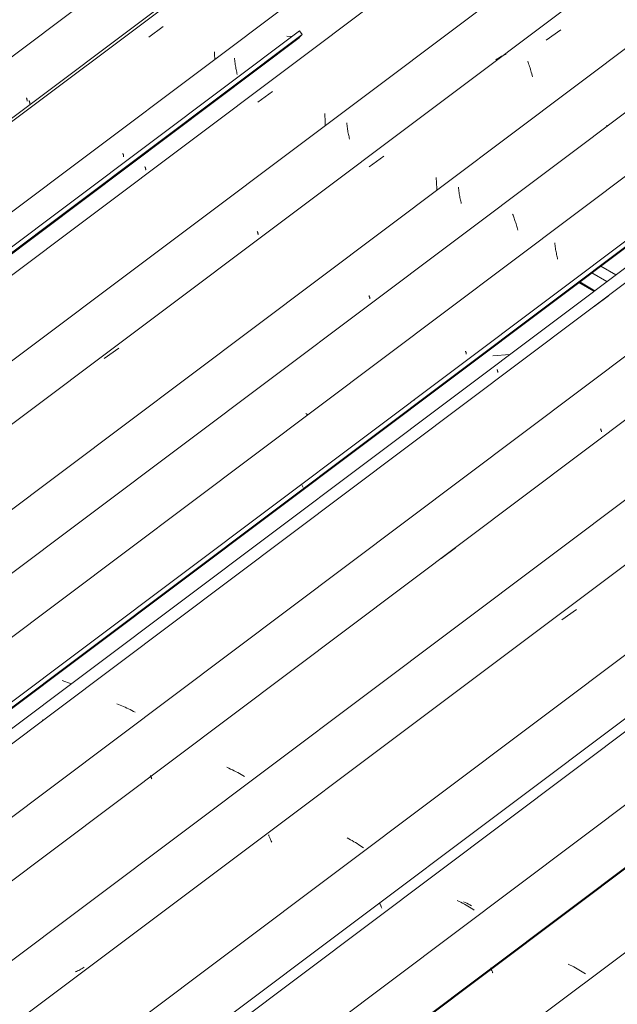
# Model space of a CAD drawing. Header units: metres. Extents: x -16.8 to 29.9, y -11.9 to 37.1.
# Tile 132 of 202: x 22.861 to 23.553, y -6.54 to -5.4. Entities that reach past the tile are written whole.
import ezdxf

# ---------------------------------------------------------------- set-up
doc = ezdxf.new("R2010")
doc.units = ezdxf.units.M
for name, color, linetype, lineweight in [('A-FLOR-PATT', 7, 'Continuous', 5), ('A-GLAZ-CWMG', 7, 'Continuous', 5), ('A-ROOF', 7, 'Continuous', 5)]:
    doc.layers.add(name, color=color, linetype=linetype, lineweight=lineweight)

# ---------------------------------------------------------------- blocks, each defined once
blk = doc.blocks.new('FP_589-ISO_04')
at = {"layer": 'A-GLAZ-CWMG', "color": 9, "true_color": 0xc0c0c0}
for p, q in [((7.0084, -5.8051), (7.0086, -5.8057)), ((7.0086, -5.8057), (7.0088, -5.8061)), ((7.0088, -5.8061), (7.0089, -5.8066)), ((7.0089, -5.8066), (7.009, -5.807)), ((7.009, -5.807), (7.0091, -5.8073)), ((7.0091, -5.8073), (7.0092, -5.8077)), ((7.0092, -5.8077), (7.0093, -5.808)), ((7.0093, -5.8087), (7.0092, -5.8088)), ((7.0093, -5.808), (7.0093, -5.8082)), ((7.0093, -5.8082), (7.0093, -5.8084)), ((7.0093, -5.8084), (7.0093, -5.8086)), ((7.0093, -5.8086), (7.0093, -5.8087))]:
    blk.add_line(p, q, dxfattribs=at)
blk = doc.blocks.new('FP_590-ISO_04')
at = {"layer": 'A-GLAZ-CWMG'}
blk.add_line((8.3791, -4.7876), (4.712, -7.54), dxfattribs=at)
at = {"layer": 'A-GLAZ-CWMG', "color": 9, "true_color": 0xc0c0c0}
for p, q in [((7.1208, -5.7322), (7.1375, -5.7198)), ((6.5698, -6.1928), (6.5678, -6.192)), ((6.5719, -6.1936), (6.5698, -6.1928)), ((6.5738, -6.1944), (6.5719, -6.1936)), ((6.5758, -6.1952), (6.5738, -6.1944)), ((6.5778, -6.1961), (6.5758, -6.1952)), ((6.5797, -6.197), (6.5778, -6.1961)), ((6.5816, -6.198), (6.5797, -6.197)), ((6.5835, -6.1989), (6.5816, -6.198)), ((6.5854, -6.1999), (6.5835, -6.1989)), ((6.5872, -6.2009), (6.5854, -6.1999)), ((6.4819, -6.2106), (6.4819, -6.2107)), ((6.4819, -6.2107), (6.4819, -6.2108)), ((6.4819, -6.2108), (6.482, -6.211)), ((6.482, -6.211), (6.482, -6.2112)), ((6.482, -6.2112), (6.4821, -6.2114)), ((6.4821, -6.2114), (6.4822, -6.2118)), ((6.5891, -6.2019), (6.5872, -6.2009))]:
    blk.add_line(p, q, dxfattribs=at)
blk = doc.blocks.new('FP_591-ISO_04')
at = {"layer": 'A-GLAZ-CWMG', "color": 9, "true_color": 0xc0c0c0}
for p, q in [((7.1283, -5.8738), (7.1285, -5.8743)), ((7.1285, -5.8743), (7.1287, -5.8748)), ((7.1287, -5.8748), (7.1288, -5.8752)), ((7.1288, -5.8752), (7.129, -5.8756)), ((7.129, -5.8756), (7.1291, -5.876)), ((7.1291, -5.876), (7.1292, -5.8763)), ((7.1292, -5.8763), (7.1292, -5.8766)), ((7.1292, -5.8766), (7.1293, -5.8768)), ((7.1293, -5.8772), (7.1292, -5.8773)), ((7.1292, -5.8773), (7.1292, -5.8774)), ((7.1293, -5.8768), (7.1293, -5.877)), ((7.1293, -5.877), (7.1293, -5.8772))]:
    blk.add_line(p, q, dxfattribs=at)
blk = doc.blocks.new('FP_592-ISO_04')
at = {"layer": 'A-GLAZ-CWMG'}
blk.add_line((8.6037, -4.7776), (4.8325, -7.6081), dxfattribs=at)
at = {"layer": 'A-GLAZ-CWMG', "color": 9, "true_color": 0xc0c0c0}
for p, q in [((6.9436, -6.0239), (6.9603, -6.0115)), ((6.6976, -6.2666), (6.6954, -6.2656)), ((6.6997, -6.2676), (6.6976, -6.2666)), ((6.7018, -6.2686), (6.6997, -6.2676)), ((6.6071, -6.2751), (6.6071, -6.2752)), ((6.6071, -6.2752), (6.6071, -6.2754)), ((6.6071, -6.2754), (6.6071, -6.2756)), ((6.6071, -6.2756), (6.6072, -6.2759)), ((6.6072, -6.2759), (6.6073, -6.2762)), ((6.6073, -6.2762), (6.6074, -6.2765)), ((6.6074, -6.2765), (6.6076, -6.2769)), ((6.6076, -6.2769), (6.6078, -6.2774)), ((6.6078, -6.2774), (6.608, -6.2779)), ((6.608, -6.2779), (6.6083, -6.2785)), ((6.6083, -6.2785), (6.6086, -6.2791)), ((6.7039, -6.2696), (6.7018, -6.2686)), ((6.706, -6.2707), (6.7039, -6.2696)), ((6.708, -6.2718), (6.706, -6.2707)), ((6.71, -6.2729), (6.708, -6.2718)), ((6.712, -6.274), (6.71, -6.2729)), ((6.7139, -6.2752), (6.712, -6.274)), ((6.7158, -6.2764), (6.7139, -6.2752))]:
    blk.add_line(p, q, dxfattribs=at)
blk = doc.blocks.new('FP_593-ISO_04')
at = {"layer": 'A-GLAZ-CWMG', "color": 9, "true_color": 0xc0c0c0}
for p, q in [((6.5212, -6.502), (6.5199, -6.5025)), ((6.5226, -6.5013), (6.5212, -6.502)), ((6.5239, -6.5007), (6.5226, -6.5013)), ((6.5252, -6.5), (6.5239, -6.5007)), ((6.5264, -6.4993), (6.5252, -6.5)), ((6.5277, -6.4985), (6.5264, -6.4993)), ((6.5289, -6.4977), (6.5277, -6.4985)), ((6.5301, -6.4969), (6.5289, -6.4977))]:
    blk.add_line(p, q, dxfattribs=at)
blk = doc.blocks.new('FP_594-ISO_04')
at = {"layer": 'A-GLAZ-CWMG'}
blk.add_line((11.3491, -2.8845), (4.9604, -7.6796), dxfattribs=at)
at = {"layer": 'A-GLAZ-CWMG', "color": 9, "true_color": 0xc0c0c0}
for p, q in [((7.0832, -6.095), (7.1002, -6.0828)), ((6.7437, -6.3437), (6.744, -6.3443)), ((6.744, -6.3443), (6.7442, -6.345)), ((6.7442, -6.345), (6.7445, -6.3457)), ((6.7445, -6.3457), (6.7449, -6.3464)), ((6.7449, -6.3464), (6.7452, -6.3473)), ((6.7452, -6.3473), (6.7456, -6.3481)), ((6.7456, -6.3481), (6.746, -6.3491)), ((6.8366, -6.3483), (6.8346, -6.3472)), ((6.8386, -6.3494), (6.8366, -6.3483)), ((6.746, -6.3491), (6.7464, -6.3501)), ((6.7464, -6.3501), (6.7469, -6.3511)), ((6.7469, -6.3511), (6.7474, -6.3522)), ((6.8406, -6.3505), (6.8386, -6.3494)), ((6.8426, -6.3517), (6.8406, -6.3505)), ((6.8445, -6.3528), (6.8426, -6.3517)), ((6.8464, -6.354), (6.8445, -6.3528)), ((6.8482, -6.3552), (6.8464, -6.354)), ((6.8501, -6.3564), (6.8482, -6.3552)), ((6.8518, -6.3576), (6.8501, -6.3564)), ((6.8536, -6.3588), (6.8518, -6.3576))]:
    blk.add_line(p, q, dxfattribs=at)
blk = doc.blocks.new('FP_596-ISO_04')
at = {"layer": 'A-GLAZ-CWMG'}
blk.add_line((11.4823, -2.9624), (5.0936, -7.7575), dxfattribs=at)
at = {"layer": 'A-GLAZ-CWMG', "color": 9, "true_color": 0xc0c0c0}
for p, q in [((6.8723, -6.4225), (6.8724, -6.4228)), ((6.8724, -6.4228), (6.8726, -6.4232)), ((6.8726, -6.4232), (6.8727, -6.4236)), ((6.8727, -6.4236), (6.8729, -6.4241)), ((6.8729, -6.4241), (6.8732, -6.4247)), ((6.8732, -6.4247), (6.8734, -6.4252)), ((6.8734, -6.4252), (6.8737, -6.4259)), ((6.8737, -6.4259), (6.874, -6.4265)), ((6.874, -6.4265), (6.8743, -6.4272)), ((6.8743, -6.4272), (6.8746, -6.428)), ((6.8746, -6.428), (6.875, -6.4288)), ((6.9644, -6.4208), (6.9623, -6.4198)), ((6.9665, -6.4219), (6.9644, -6.4208)), ((6.9685, -6.4229), (6.9665, -6.4219)), ((6.9705, -6.424), (6.9685, -6.4229)), ((6.9725, -6.4252), (6.9705, -6.424)), ((6.9745, -6.4263), (6.9725, -6.4252)), ((6.9764, -6.4275), (6.9745, -6.4263)), ((6.9783, -6.4286), (6.9764, -6.4275)), ((6.9802, -6.4298), (6.9783, -6.4286)), ((6.982, -6.431), (6.9802, -6.4298))]:
    blk.add_line(p, q, dxfattribs=at)
blk = doc.blocks.new('FP_598-ISO_04')
at = {"layer": 'A-GLAZ-CWMG'}
blk.add_line((11.6121, -3.0375), (5.2234, -7.8326), dxfattribs=at)
at = {"layer": 'A-GLAZ-CWMG', "color": 9, "true_color": 0xc0c0c0}
for p, q in [((7.0929, -6.4946), (7.0908, -6.4936)), ((7.095, -6.4956), (7.0929, -6.4946)), ((7.0971, -6.4967), (7.095, -6.4956)), ((7.0012, -6.4979), (7.0013, -6.4982)), ((7.0013, -6.4982), (7.0014, -6.4986)), ((7.0014, -6.4986), (7.0015, -6.499)), ((7.0015, -6.499), (7.0017, -6.4994)), ((7.0017, -6.4994), (7.0019, -6.4999)), ((7.0019, -6.4999), (7.0021, -6.5004)), ((7.0021, -6.5004), (7.0024, -6.501)), ((7.0024, -6.501), (7.0026, -6.5016)), ((7.0026, -6.5016), (7.0029, -6.5023)), ((7.0029, -6.5023), (7.0032, -6.503)), ((7.0032, -6.503), (7.0036, -6.5037)), ((7.0992, -6.4978), (7.0971, -6.4967)), ((7.1012, -6.4989), (7.0992, -6.4978)), ((7.1032, -6.5), (7.1012, -6.4989)), ((7.1051, -6.5012), (7.1032, -6.5)), ((7.1071, -6.5023), (7.1051, -6.5012)), ((7.109, -6.5035), (7.1071, -6.5023)), ((7.1108, -6.5047), (7.109, -6.5035))]:
    blk.add_line(p, q, dxfattribs=at)
blk = doc.blocks.new('Rectangular Mullion - Telha Fibrocimento - Ondulada-1908998-ISO_04')
at = {"layer": 'A-GLAZ-CWMG'}
for p, q in [((4.8976, -7.6517), (11.2059, -2.917)), ((5.0326, -7.7297), (11.341, -2.9949)), ((5.2921, -7.8795), (11.6005, -3.1448)), ((4.6833, -7.5439), (8.3663, -4.7796)), ((4.7724, -7.5795), (8.4435, -4.8241))]:
    blk.add_line(p, q, dxfattribs=at)
for name in ['FP_594-ISO_04', 'FP_596-ISO_04', 'FP_592-ISO_04', 'FP_598-ISO_04', 'FP_593-ISO_04', 'FP_590-ISO_04', 'FP_591-ISO_04', 'FP_589-ISO_04']:
    blk.add_blockref(name, (0, 0), dxfattribs=at)
blk = doc.blocks.new('FP_611-ISO_04')
at = {"layer": 'A-GLAZ-CWMG'}
blk.add_line((11.4077, -3.0338), (5.1031, -7.7658), dxfattribs=at)
at = {"layer": 'A-GLAZ-CWMG', "color": 9, "true_color": 0xc0c0c0}
for p, q in [((6.9713, -6.4221), (6.9694, -6.4212)), ((6.9733, -6.423), (6.9713, -6.4221)), ((6.9752, -6.424), (6.9733, -6.423)), ((6.977, -6.425), (6.9752, -6.424)), ((6.9789, -6.426), (6.977, -6.425))]:
    blk.add_line(p, q, dxfattribs=at)
blk = doc.blocks.new('FP_613-ISO_04')
at = {"layer": 'A-GLAZ-CWMG'}
blk.add_line((11.6122, -3.0387), (5.2235, -7.8338), dxfattribs=at)
blk = doc.blocks.new('Rectangular Mullion - Telha Fibrocimento - Ondulada-V605-ISO_04')
at = {"layer": 'A-GLAZ-CWMG'}
blk.add_line((5.1635, -7.8053), (11.4718, -3.0705), dxfattribs=at)
for name in ['FP_611-ISO_04', 'FP_613-ISO_04']:
    blk.add_blockref(name, (0, 0), dxfattribs=at)
blk = doc.blocks.new('FP_761-ISO_04')
at = {"layer": 'A-GLAZ-CWMG', "color": 9, "true_color": 0xc0c0c0}
for p, q in [((6.4632, -5.4906), (6.4634, -5.4911)), ((6.4634, -5.4911), (6.4636, -5.4916)), ((6.4636, -5.4916), (6.4637, -5.4921)), ((6.4637, -5.4921), (6.4639, -5.4925)), ((6.4639, -5.4925), (6.464, -5.4929)), ((6.464, -5.4929), (6.4641, -5.4933)), ((6.4641, -5.4933), (6.4642, -5.4936)), ((6.4642, -5.4944), (6.4641, -5.4946)), ((6.4642, -5.4936), (6.4642, -5.4938)), ((6.4642, -5.4938), (6.4642, -5.4941)), ((6.4642, -5.4941), (6.4642, -5.4943)), ((6.4642, -5.4943), (6.4642, -5.4944))]:
    blk.add_line(p, q, dxfattribs=at)
blk = doc.blocks.new('FP_762-ISO_04')
at = {"layer": 'A-GLAZ-CWMG'}
blk.add_line((6.6708, -5.3458), (4.6131, -6.8902), dxfattribs=at)
blk = doc.blocks.new('FP_763-ISO_04')
at = {"layer": 'A-GLAZ-CWMG', "color": 9, "true_color": 0xc0c0c0}
for p, q in [((6.5748, -5.5548), (6.575, -5.5553)), ((6.575, -5.5553), (6.5752, -5.5558)), ((6.5752, -5.5558), (6.5754, -5.5563)), ((6.5754, -5.5563), (6.5755, -5.5567)), ((6.5755, -5.5567), (6.5756, -5.5571)), ((6.5756, -5.5571), (6.5757, -5.5575)), ((6.5757, -5.5575), (6.5758, -5.5578)), ((6.5758, -5.5586), (6.5757, -5.5588)), ((6.5758, -5.5578), (6.5758, -5.5581)), ((6.5758, -5.5581), (6.5758, -5.5583)), ((6.5758, -5.5583), (6.5758, -5.5585)), ((6.5758, -5.5585), (6.5758, -5.5586)), ((5.8406, -6.1079), (5.8392, -6.1084)), ((5.842, -6.1074), (5.8406, -6.1079)), ((5.8433, -6.1068), (5.842, -6.1074)), ((5.8447, -6.1062), (5.8433, -6.1068)), ((5.846, -6.1056), (5.8447, -6.1062)), ((5.8473, -6.1049), (5.846, -6.1056)), ((5.8485, -6.1042), (5.8473, -6.1049)), ((5.8498, -6.1034), (5.8485, -6.1042)), ((5.851, -6.1026), (5.8498, -6.1034)), ((5.8522, -6.1018), (5.851, -6.1026))]:
    blk.add_line(p, q, dxfattribs=at)
blk = doc.blocks.new('FP_764-ISO_04')
at = {"layer": 'A-GLAZ-CWMG'}
blk.add_line((4.7214, -6.9657), (6.7791, -5.4213), dxfattribs=at)
blk = doc.blocks.new('Rectangular Mullion - Telha Fibrocimento - Ondulada-V747-ISO_04')
at = {"layer": 'A-GLAZ-CWMG', "true_color": 0xc0c0c0}
h = blk.add_hatch(dxfattribs=at)
h.set_pattern_fill('FP_76', color=9, style=0, pattern_type=2)
h.set_pattern_definition([(352.943, (4.618, -6.662), (0.5141535, 0.073651), [0.02137, -0.36719, 0.02137, -2.44]), (352.943, (4.618, -6.662), (0.5141535, 0.073651), [-0.40993, -0.36719, 0.02137, -0.75575, -1.295]), (352.943, (4.618, -6.662), (0.5141535, 0.073651), [-1.554, 0.02137, -0.36719, 0.02137, -0.88527]), (352.943, (4.618, -6.662), (0.5141535, 0.073651), [-1.964, -0.23767, 0.02137, -0.62623]), (116.867, (4.81, -6.617), (-0.368394, 0.452577), [0.02347, -0.40317, 0.02347, -2.679]), (116.867, (4.81, -6.617), (-0.368394, 0.452577), [-0.4501, -0.40317, 0.02347, -0.82981, -1.422]), (116.867, (4.81, -6.617), (-0.368394, 0.452577), [-1.707, 0.02347, -0.40317, 0.02347, -0.97202]), (116.867, (4.81, -6.617), (-0.368394, 0.452577), [-2.157, -0.26096, 0.02347, -0.6876]), (239.918, (4.875, -6.35), (-0.1457585, -0.526228), [0.02116, -0.36351, 0.02116, -2.415]), (239.918, (4.875, -6.35), (-0.1457585, -0.526228), [-0.40582, -0.36351, 0.02116, -0.74817, -1.282]), (239.918, (4.875, -6.35), (-0.1457585, -0.526228), [-1.539, 0.02116, -0.36351, 0.02116, -0.87639]), (239.918, (4.875, -6.35), (-0.1457585, -0.526228), [-1.944, -0.23528, 0.02116, -0.61995])])
h.paths.add_polyline_path([(4.7248, -6.9619), (6.7825, -5.4175), (6.7795, -5.4132), (4.7223, -6.9582)])
at = {"layer": 'A-GLAZ-CWMG'}
for p, q in [((4.7218, -6.9576), (6.7795, -5.4132)), ((6.7795, -5.4132), (6.7825, -5.4175)), ((4.7248, -6.9619), (6.7825, -5.4175)), ((6.7649, -5.4194), (6.7711, -5.4195)), ((6.7825, -5.4175), (6.7785, -5.4217))]:
    blk.add_line(p, q, dxfattribs=at)
for name in ['FP_762-ISO_04', 'FP_761-ISO_04', 'FP_764-ISO_04', 'FP_763-ISO_04']:
    blk.add_blockref(name, (0, 0), dxfattribs=at)
blk = doc.blocks.new('FP_775-ISO_04')
at = {"layer": 'A-GLAZ-CWMG', "color": 9, "true_color": 0xc0c0c0}
for p, q in [((6.4663, -5.4938), (6.4665, -5.4944)), ((6.4665, -5.4944), (6.4667, -5.4949)), ((6.4667, -5.4949), (6.4669, -5.4954)), ((6.4669, -5.4954), (6.467, -5.4958)), ((6.467, -5.4958), (6.4671, -5.4962)), ((6.4671, -5.4962), (6.4672, -5.4966)), ((6.4672, -5.4966), (6.4673, -5.4969)), ((6.4673, -5.4969), (6.4673, -5.4971)), ((6.4673, -5.4971), (6.4673, -5.4974)), ((6.4673, -5.4974), (6.4673, -5.4976)), ((6.4673, -5.4976), (6.4673, -5.4977)), ((6.4673, -5.4977), (6.4673, -5.4979))]:
    blk.add_line(p, q, dxfattribs=at)
blk = doc.blocks.new('FP_776-ISO_04')
at = {"layer": 'A-GLAZ-CWMG'}
blk.add_line((7.924, -4.4091), (4.6183, -6.8902), dxfattribs=at)
at = {"layer": 'A-GLAZ-CWMG', "color": 9, "true_color": 0xc0c0c0}
for p, q in [((6.6049, -5.4203), (6.6218, -5.4082)), ((6.6811, -5.4375), (6.6812, -5.4398)), ((6.6812, -5.4398), (6.6812, -5.442)), ((6.6812, -5.442), (6.6813, -5.4443)), ((6.6813, -5.4443), (6.6813, -5.4465))]:
    blk.add_line(p, q, dxfattribs=at)
blk = doc.blocks.new('FP_777-ISO_04')
at = {"layer": 'A-GLAZ-CWMG', "color": 9, "true_color": 0xc0c0c0}
for p, q in [((6.7043, -5.4446), (6.7044, -5.4461)), ((6.7044, -5.4461), (6.7046, -5.4476)), ((6.7046, -5.4476), (6.7048, -5.4492)), ((6.7048, -5.4492), (6.705, -5.4507)), ((6.705, -5.4507), (6.7052, -5.4522)), ((6.7052, -5.4522), (6.7054, -5.4537)), ((6.7054, -5.4537), (6.7057, -5.4551)), ((6.7057, -5.4551), (6.7059, -5.4566)), ((6.7059, -5.4566), (6.7062, -5.458)), ((6.7062, -5.458), (6.7065, -5.4594)), ((6.7065, -5.4594), (6.7068, -5.4608)), ((6.7068, -5.4608), (6.7071, -5.4621)), ((6.7071, -5.4621), (6.7074, -5.4635)), ((6.6005, -5.5702), (6.6007, -5.5708)), ((6.6007, -5.5708), (6.6008, -5.5713)), ((6.6008, -5.5713), (6.601, -5.5717)), ((6.601, -5.5717), (6.6011, -5.5722)), ((6.6011, -5.5722), (6.6012, -5.5725)), ((6.6012, -5.5725), (6.6013, -5.5729)), ((6.6013, -5.5729), (6.6014, -5.5732)), ((6.6014, -5.5732), (6.6014, -5.5735)), ((6.6014, -5.574), (6.6013, -5.5741)), ((6.6014, -5.5735), (6.6014, -5.5737)), ((6.6014, -5.5737), (6.6014, -5.5739)), ((6.6014, -5.5739), (6.6014, -5.574))]:
    blk.add_line(p, q, dxfattribs=at)
blk = doc.blocks.new('FP_778-ISO_04')
at = {"layer": 'A-GLAZ-CWMG'}
blk.add_line((8.0572, -4.4869), (4.7515, -6.9681), dxfattribs=at)
at = {"layer": 'A-GLAZ-CWMG', "color": 9, "true_color": 0xc0c0c0}
for p, q in [((6.7313, -5.4957), (6.7482, -5.4835)), ((6.8087, -5.5087), (6.8089, -5.5108)), ((6.8089, -5.5108), (6.809, -5.5128)), ((6.809, -5.5128), (6.8092, -5.5149)), ((6.8092, -5.5149), (6.8093, -5.5169)), ((6.8093, -5.5169), (6.8093, -5.519)), ((6.8093, -5.519), (6.8094, -5.521)), ((6.8094, -5.521), (6.8094, -5.5231))]:
    blk.add_line(p, q, dxfattribs=at)
blk = doc.blocks.new('FP_779-ISO_04')
at = {"layer": 'A-GLAZ-CWMG', "color": 9, "true_color": 0xc0c0c0}
for p, q in [((6.8343, -5.5195), (6.8345, -5.5211)), ((6.8345, -5.5211), (6.8346, -5.5226)), ((6.8346, -5.5226), (6.8348, -5.5242)), ((6.8348, -5.5242), (6.835, -5.5257)), ((6.835, -5.5257), (6.8352, -5.5272)), ((6.8352, -5.5272), (6.8355, -5.5286)), ((6.8355, -5.5286), (6.8357, -5.5301)), ((6.8357, -5.5301), (6.836, -5.5315)), ((6.836, -5.5315), (6.8363, -5.533)), ((6.8363, -5.533), (6.8366, -5.5344)), ((6.8366, -5.5344), (6.8369, -5.5357)), ((6.8369, -5.5357), (6.8372, -5.5371)), ((6.8372, -5.5371), (6.8375, -5.5384)), ((6.7306, -5.6451), (6.7308, -5.6456)), ((6.7308, -5.6456), (6.731, -5.6461)), ((6.731, -5.6461), (6.7311, -5.6466)), ((6.7311, -5.6466), (6.7312, -5.647)), ((6.7312, -5.647), (6.7313, -5.6473)), ((6.7313, -5.6473), (6.7314, -5.6477)), ((6.7314, -5.6477), (6.7315, -5.648)), ((6.7315, -5.6488), (6.7314, -5.6489)), ((6.7315, -5.648), (6.7315, -5.6482)), ((6.7315, -5.6482), (6.7315, -5.6485)), ((6.7315, -5.6485), (6.7315, -5.6486)), ((6.7315, -5.6486), (6.7315, -5.6488))]:
    blk.add_line(p, q, dxfattribs=at)
blk = doc.blocks.new('FP_780-ISO_04')
at = {"layer": 'A-GLAZ-CWMG'}
blk.add_line((8.187, -4.5621), (4.8813, -7.0432), dxfattribs=at)
at = {"layer": 'A-GLAZ-CWMG', "color": 9, "true_color": 0xc0c0c0}
for p, q in [((7.0653, -5.4239), (7.0822, -5.4118)), ((7.0085, -5.4457), (7.0069, -5.4468)), ((7.0102, -5.4446), (7.0085, -5.4457)), ((7.0119, -5.4435), (7.0102, -5.4446)), ((7.0136, -5.4425), (7.0119, -5.4435)), ((7.0154, -5.4416), (7.0136, -5.4425)), ((7.0172, -5.4408), (7.0154, -5.4416)), ((7.019, -5.44), (7.0172, -5.4408)), ((7.0439, -5.4484), (7.0444, -5.4499)), ((7.0444, -5.4499), (7.0449, -5.4514)), ((7.0449, -5.4514), (7.0454, -5.4529)), ((7.0454, -5.4529), (7.046, -5.4545)), ((7.046, -5.4545), (7.0465, -5.4561)), ((7.0465, -5.4561), (7.047, -5.4577)), ((7.047, -5.4577), (7.0475, -5.4594)), ((7.0475, -5.4594), (7.048, -5.4611)), ((7.048, -5.4611), (7.0485, -5.4629)), ((7.0485, -5.4629), (7.049, -5.4647)), ((7.049, -5.4647), (7.0495, -5.4665)), ((6.8602, -5.5705), (6.8771, -5.5583)), ((6.9377, -5.5828), (6.9379, -5.585)), ((6.9379, -5.585), (6.9381, -5.5871)), ((6.9381, -5.5871), (6.9382, -5.5893)), ((6.9382, -5.5893), (6.9383, -5.5915)), ((6.9383, -5.5915), (6.9384, -5.5937)), ((6.9384, -5.5937), (6.9385, -5.5958)), ((6.9385, -5.5958), (6.9385, -5.598)), ((6.5532, -5.7926), (6.5701, -5.7803))]:
    blk.add_line(p, q, dxfattribs=at)
blk = doc.blocks.new('FP_781-ISO_04')
at = {"layer": 'A-GLAZ-CWMG', "color": 9, "true_color": 0xc0c0c0}
for p, q in [((6.9637, -5.5942), (6.9638, -5.5958)), ((6.9638, -5.5958), (6.964, -5.5973)), ((6.964, -5.5973), (6.9642, -5.5988)), ((6.9642, -5.5988), (6.9644, -5.6003)), ((6.9644, -5.6003), (6.9646, -5.6018)), ((6.9646, -5.6018), (6.9649, -5.6033)), ((6.9649, -5.6033), (6.9651, -5.6047)), ((6.9651, -5.6047), (6.9654, -5.6062)), ((6.9654, -5.6062), (6.9657, -5.6076)), ((6.9657, -5.6076), (6.966, -5.609)), ((6.966, -5.609), (6.9663, -5.6104)), ((6.9663, -5.6104), (6.9666, -5.6117)), ((6.9666, -5.6117), (6.9669, -5.613)), ((6.8601, -5.7196), (6.8603, -5.7201)), ((6.8603, -5.7201), (6.8604, -5.7206)), ((6.8604, -5.7206), (6.8606, -5.721)), ((6.8606, -5.721), (6.8607, -5.7214)), ((6.8607, -5.7214), (6.8608, -5.7218)), ((6.8608, -5.7218), (6.8609, -5.7221)), ((6.8609, -5.7221), (6.8609, -5.7224)), ((6.8609, -5.7224), (6.861, -5.7227)), ((6.861, -5.7231), (6.8609, -5.7232)), ((6.8609, -5.7232), (6.8609, -5.7233)), ((6.861, -5.7227), (6.861, -5.7229)), ((6.861, -5.7229), (6.861, -5.7231))]:
    blk.add_line(p, q, dxfattribs=at)
blk = doc.blocks.new('FP_782-ISO_04')
at = {"layer": 'A-GLAZ-CWMG'}
blk.add_line((8.2309, -4.7014), (5.0096, -7.1191), dxfattribs=at)
at = {"layer": 'A-GLAZ-CWMG', "color": 9, "true_color": 0xc0c0c0}
for p, q in [((7.1354, -5.5225), (7.1354, -5.5226)), ((7.1354, -5.5226), (7.1355, -5.5228)), ((7.1355, -5.5228), (7.1355, -5.5229)), ((7.1355, -5.5229), (7.1356, -5.5231)), ((7.1356, -5.5231), (7.1357, -5.5233)), ((7.1357, -5.5233), (7.1358, -5.5236)), ((7.1358, -5.5236), (7.136, -5.5239)), ((7.0264, -5.6255), (7.0269, -5.6266)), ((7.0269, -5.6266), (7.0273, -5.6277)), ((7.0273, -5.6277), (7.0277, -5.6289)), ((7.0277, -5.6289), (7.0282, -5.6301)), ((7.0282, -5.6301), (7.0286, -5.6314)), ((7.0286, -5.6314), (7.0291, -5.6327)), ((7.0291, -5.6327), (7.0295, -5.634)), ((7.0295, -5.634), (7.0299, -5.6353)), ((7.0299, -5.6353), (7.0303, -5.6367)), ((7.0303, -5.6367), (7.0308, -5.638)), ((7.0308, -5.638), (7.0312, -5.6395)), ((7.0312, -5.6395), (7.0316, -5.6409)), ((7.0316, -5.6409), (7.032, -5.6424)), ((7.032, -5.6424), (7.0324, -5.6439)), ((6.7882, -5.857), (6.7868, -5.8561)), ((6.7895, -5.8579), (6.7882, -5.857))]:
    blk.add_line(p, q, dxfattribs=at)
blk = doc.blocks.new('FP_783-ISO_04')
at = {"layer": 'A-GLAZ-CWMG', "color": 9, "true_color": 0xc0c0c0}
for p, q in [((7.0752, -5.6586), (7.0754, -5.6602)), ((7.0754, -5.6602), (7.0756, -5.6617)), ((7.0756, -5.6617), (7.0758, -5.6632)), ((7.0758, -5.6632), (7.076, -5.6647)), ((7.076, -5.6647), (7.0762, -5.6662)), ((7.0762, -5.6662), (7.0765, -5.6677)), ((7.0765, -5.6677), (7.0767, -5.6691)), ((7.0767, -5.6691), (7.077, -5.6706)), ((7.077, -5.6706), (7.0773, -5.672)), ((7.0773, -5.672), (7.0776, -5.6734)), ((7.0776, -5.6734), (7.0779, -5.6747)), ((7.0779, -5.6747), (7.0782, -5.6761)), ((7.0782, -5.6761), (7.0785, -5.6774)), ((6.9718, -5.7838), (6.9719, -5.7843)), ((6.9719, -5.7843), (6.9721, -5.7848)), ((6.9721, -5.7848), (6.9722, -5.7852)), ((6.9722, -5.7852), (6.9724, -5.7856)), ((6.9724, -5.7856), (6.9725, -5.786)), ((6.9725, -5.786), (6.9725, -5.7863)), ((6.9725, -5.7863), (6.9726, -5.7866)), ((6.9726, -5.7874), (6.9725, -5.7875)), ((6.9726, -5.7866), (6.9726, -5.7869)), ((6.9726, -5.7869), (6.9726, -5.7871)), ((6.9726, -5.7871), (6.9726, -5.7872)), ((6.9726, -5.7872), (6.9726, -5.7874))]:
    blk.add_line(p, q, dxfattribs=at)
blk = doc.blocks.new('FP_784-ISO_04')
at = {"layer": 'A-GLAZ-CWMG'}
blk.add_line((5.1179, -7.1946), (8.3484, -4.77), dxfattribs=at)
blk = doc.blocks.new('Rectangular Mullion - Telha Fibrocimento - Ondulada-1908999-ISO_04')
at = {"layer": 'A-GLAZ-CWMG', "true_color": 0xc0c0c0}
h = blk.add_hatch(dxfattribs=at)
h.set_pattern_fill('FP_77', color=9, style=0, pattern_type=2)
h.set_pattern_definition([(352.943, (4.788, -6.568), (0.5141535, 0.0736507), [0.02137, -0.36719, 0.02137, -2.44]), (352.943, (4.788, -6.568), (0.5141535, 0.0736507), [-0.40993, -0.36719, 0.02137, -0.75575, -1.295]), (352.943, (4.788, -6.568), (0.5141535, 0.0736507), [-1.554, 0.02137, -0.36719, 0.02137, -0.88527]), (352.943, (4.788, -6.568), (0.5141535, 0.0736507), [-1.964, -0.23767, 0.02137, -0.62623]), (116.867, (4.981, -6.523), (-0.3683943, 0.452577), [0.02347, -0.40317, 0.02347, -2.679]), (116.867, (4.981, -6.523), (-0.3683943, 0.452577), [-0.4501, -0.40317, 0.02347, -0.82981, -1.422]), (116.867, (4.981, -6.523), (-0.3683943, 0.452577), [-1.707, 0.02347, -0.40317, 0.02347, -0.97202]), (116.867, (4.981, -6.523), (-0.3683943, 0.452577), [-2.157, -0.26096, 0.02347, -0.6876]), (239.918, (5.045, -6.256), (-0.1457585, -0.5262284), [0.02116, -0.36351, 0.02116, -2.415]), (239.918, (5.045, -6.256), (-0.1457585, -0.5262284), [-0.40582, -0.36351, 0.02116, -0.74817, -1.282]), (239.918, (5.045, -6.256), (-0.1457585, -0.5262284), [-1.539, 0.02116, -0.36351, 0.02116, -0.87639]), (239.918, (5.045, -6.256), (-0.1457585, -0.5262284), [-1.944, -0.23528, 0.02116, -0.61995])])
h.paths.add_polyline_path([(5.1213, -7.1908), (8.348, -4.769), (8.3431, -4.7661), (5.1183, -7.1865)])
at = {"layer": 'A-GLAZ-CWMG'}
for p, q in [((4.5554, -6.8623), (7.7808, -4.4415)), ((4.6905, -6.9403), (7.9159, -4.5195)), ((4.8206, -7.0154), (8.046, -4.5946)), ((4.95, -7.0901), (8.1754, -4.6693)), ((5.0615, -7.1545), (8.2869, -4.7337)), ((5.1183, -7.1865), (8.3431, -4.7661)), ((5.1213, -7.1908), (8.348, -4.769))]:
    blk.add_line(p, q, dxfattribs=at)
for name in ['FP_776-ISO_04', 'FP_778-ISO_04', 'FP_780-ISO_04', 'FP_775-ISO_04', 'FP_777-ISO_04', 'FP_782-ISO_04', 'FP_779-ISO_04', 'FP_784-ISO_04', 'FP_781-ISO_04', 'FP_783-ISO_04']:
    blk.add_blockref(name, (0, 0), dxfattribs=at)
blk = doc.blocks.new('LONGARINA_STEEL_FRAME - LONGARINA_STEEL_FRAME-1917798-ISO_04')
at = {"layer": 'A-ROOF'}
for p, q in [((7.1285, -5.6856), (7.1459, -5.6956)), ((7.1355, -5.7034), (7.1182, -5.6933)), ((7.1031, -5.7046), (7.1205, -5.7146)), ((7.1042, -5.7038), (7.1215, -5.7139))]:
    blk.add_line(p, q, dxfattribs=at)

msp = doc.modelspace()

# ---------------------------------------------------------------- hatches: boundary and pattern name
at = {"layer": 'A-FLOR-PATT', "true_color": 0xa2a2a2}
h = msp.add_hatch(dxfattribs=at)
h.set_pattern_fill('FP_64', color=253, style=0, pattern_type=2)
h.set_pattern_definition([(34.53, (23.76677, -9.16), (0.510113, -0.025768), [0.04162, -0.4578]), (357.108, (23.76677, -9.16), (-0.098683, 0.308862), [0.04256, -0.4682]), (107.719, (23.80977, -9.162), (0.411437, 0.2831), [0.02702, -0.29722]), (31.036, (23.76677, -9.078), (0.75902, -0.067967), [0.06465, -0.71114]), (101.392, (23.8298, -9.083), (0.66473, 0.39998), [0.03978, -0.43757]), (354.883, (23.76677, -9.078), (0.664733, 0.399977), [0.0635, -0.69855]), (12.496, (23.83777, -9.098), (0.424517, -0.165323), [0.05101, -0.56106]), (338.723, (23.83777, -9.098), (0.173043, 0.297752), [0.03796, -0.41761]), (59.836, (23.87277, -9.112), (0.59757, 0.13243), [0.0287, -0.31569]), (23.894, (23.76677, -9.16), (0.0086466, 0.1366868), [0.02037, -0.382, 0.02037, -0.39311, -0.40884]), (23.894, (23.76677, -9.16), (0.0086466, 0.1366868), [-0.81584, 0.02037, -0.38848]), (4.347, (23.76677, -9.16), (0.187093, 0.161947), [0.02334, -0.2468, 0.02334, -0.42712, -0.17856]), (4.347, (23.76677, -9.16), (0.187093, 0.161947), [-0.72059, 0.02334, -0.15522]), (339.806, (23.60777, -9.16), (0.3796527, -0.009255), [0.02109, -0.13869, 0.02109, -0.47741, -0.66148]), (339.806, (23.60777, -9.16), (0.3796527, -0.009255), [-0.65828, 0.02109, -0.64039]), (332.119, (23.53677, -9.16), (0.414766, 0.041101), [0.01958, -0.17322, 0.01958, -0.28771, -0.43601]), (332.119, (23.53677, -9.16), (0.414766, 0.041101), [-0.50008, 0.01958, -0.41643])])
h.paths.add_polyline_path([(21.8577, -6.967), (22.278, -6.6515), (22.2606, -6.6415), (21.8403, -6.957)])
h.paths.add_polyline_path([(22.328, -6.614), (23.5263, -5.7146), (23.5089, -5.7046), (22.3106, -6.604)])
h.paths.add_polyline_path([(23.5762, -5.6771), (24.2858, -5.1445), (24.2685, -5.1345), (23.5589, -5.6671), (23.5714, -5.6743)])

# ---------------------------------------------------------------- block references
at = {"layer": 'A-GLAZ-CWMG'}
for name in ['Rectangular Mullion - Telha Fibrocimento - Ondulada-1908998-ISO_04', 'Rectangular Mullion - Telha Fibrocimento - Ondulada-V605-ISO_04', 'Rectangular Mullion - Telha Fibrocimento - Ondulada-1908999-ISO_04', 'Rectangular Mullion - Telha Fibrocimento - Ondulada-V747-ISO_04']:
    msp.add_blockref(name, (16.4058, 0), dxfattribs=at)
at = {"layer": 'A-ROOF'}
msp.add_blockref('LONGARINA_STEEL_FRAME - LONGARINA_STEEL_FRAME-1917798-ISO_04', (16.4058, 0), dxfattribs=at)

doc.saveas('drawing.dxf')
